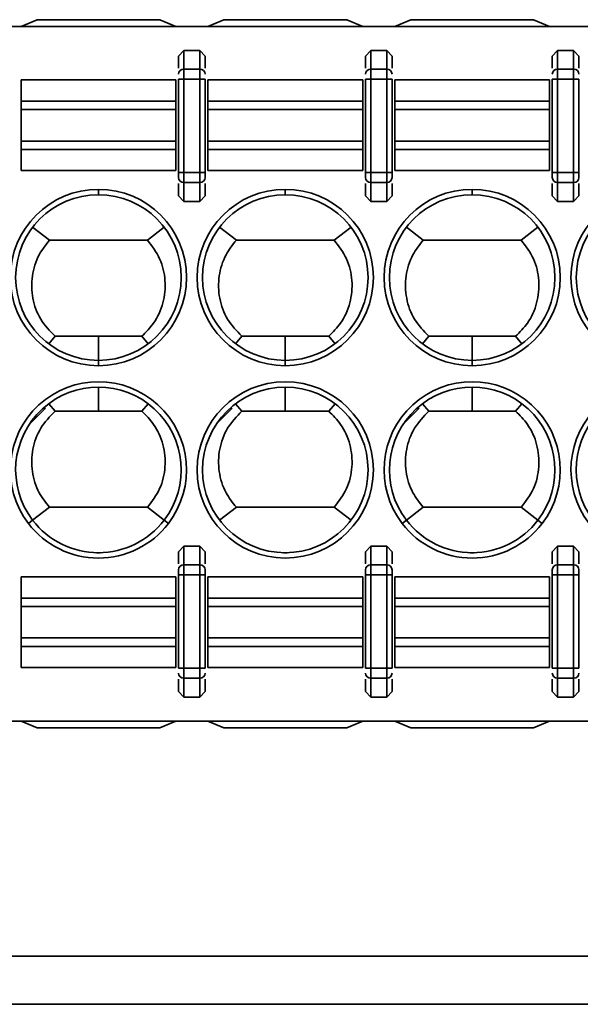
# Model space of a CAD drawing. Header units: millimetres. Extents: x 0 to 420, y 0 to 297.
# Tile 28 of 119: x 130 to 135, y 237 to 246. Entities that reach past the tile are written whole.
import ezdxf

# ---------------------------------------------------------------- set-up
doc = ezdxf.new("R2010")
doc.units = ezdxf.units.MM

msp = doc.modelspace()

# ---------------------------------------------------------------- linework, layer by layer
at = {"color": 7, "linetype": 'Continuous', "lineweight": 35}
for p, q in [((129.9815, 246.015), (130.1315, 246.0775)), ((130.1315, 246.0775), (131.2815, 246.0775)), ((131.2815, 246.0775), (131.4315, 246.015)), ((131.7315, 246.015), (131.8815, 246.0775)), ((131.8815, 246.0775), (133.0315, 246.0775)), ((133.0315, 246.0775), (133.1815, 246.015)), ((133.4815, 246.015), (133.6315, 246.0775)), ((133.6315, 246.0775), (134.7815, 246.0775)), ((134.7815, 246.0775), (134.9315, 246.015)), ((122.6315, 246.015), (140.3348, 246.015)), ((131.4565, 245.7369), (131.5065, 245.7901)), ((131.5065, 245.7901), (131.5065, 245.6139)), ((131.5065, 245.7901), (131.6565, 245.7901)), ((131.6565, 245.7901), (131.6565, 245.6139)), ((131.6565, 245.7901), (131.7065, 245.7369)), ((133.2065, 245.7369), (133.2565, 245.7901)), ((133.2565, 245.7901), (133.2565, 245.6139)), ((133.2565, 245.7901), (133.4065, 245.7901)), ((133.4065, 245.7901), (133.4065, 245.6139)), ((133.4065, 245.7901), (133.4565, 245.7369)), ((134.9565, 245.7369), (135.0065, 245.7901)), ((135.0065, 245.7901), (135.0065, 245.6139)), ((135.0065, 245.7901), (135.1565, 245.7901)), ((135.1565, 245.7901), (135.1565, 245.6139)), ((135.1565, 245.7901), (135.2065, 245.7369)), ((131.4565, 245.7369), (131.4565, 245.6241)), ((131.7065, 245.6241), (131.7065, 245.7369)), ((133.2065, 245.7369), (133.2065, 245.6241)), ((133.4565, 245.6241), (133.4565, 245.7369)), ((134.9565, 245.7369), (134.9565, 245.6241)), ((135.2065, 245.6241), (135.2065, 245.7369)), ((131.5065, 245.6139), (131.5065, 245.5199)), ((131.5065, 245.6139), (131.6565, 245.6139)), ((131.6565, 245.6139), (131.6565, 245.5199)), ((133.2565, 245.5199), (133.2565, 245.6139)), ((133.2565, 245.6139), (133.4065, 245.6139)), ((133.4065, 245.6139), (133.4065, 245.5199)), ((135.0065, 245.5199), (135.0065, 245.6139)), ((135.0065, 245.6139), (135.1565, 245.6139)), ((135.1565, 245.6139), (135.1565, 245.5199)), ((129.9815, 245.3165), (129.9815, 245.515)), ((129.9815, 245.515), (131.4315, 245.515)), ((131.4315, 245.3165), (131.4315, 245.515)), ((131.4565, 245.5199), (131.5065, 245.5199)), ((131.4565, 245.5199), (131.4565, 244.6477)), ((131.5065, 244.6477), (131.5065, 245.5199)), ((131.5065, 245.5199), (131.6565, 245.5199)), ((131.6565, 245.5199), (131.7065, 245.5199)), ((131.6565, 245.5199), (131.6565, 244.6477)), ((131.7065, 244.6477), (131.7065, 245.5199)), ((131.7315, 245.3165), (131.7315, 245.515)), ((131.7315, 245.515), (133.1815, 245.515)), ((133.1815, 245.3165), (133.1815, 245.515)), ((133.2565, 245.5199), (133.2065, 245.5199)), ((133.2065, 245.5199), (133.2065, 244.6477)), ((133.2565, 244.6477), (133.2565, 245.5199)), ((133.2565, 245.5199), (133.4065, 245.5199)), ((133.4065, 245.5199), (133.4565, 245.5199)), ((133.4065, 245.5199), (133.4065, 244.6477)), ((133.4565, 244.6477), (133.4565, 245.5199)), ((133.4815, 245.3165), (133.4815, 245.515)), ((133.4815, 245.515), (134.9315, 245.515)), ((134.9315, 245.3165), (134.9315, 245.515)), ((135.0065, 245.5199), (134.9565, 245.5199)), ((134.9565, 245.5199), (134.9565, 244.6477)), ((135.0065, 244.6477), (135.0065, 245.5199)), ((135.0065, 245.5199), (135.1565, 245.5199)), ((135.1565, 245.5199), (135.2065, 245.5199)), ((135.1565, 245.5199), (135.1565, 244.6477)), ((135.2065, 244.6477), (135.2065, 245.5199)), ((129.9815, 245.2376), (129.9815, 245.3165)), ((129.9815, 245.3165), (131.4315, 245.3165)), ((129.9815, 244.9423), (129.9815, 245.2376)), ((129.9815, 245.2376), (131.4315, 245.2376)), ((131.4315, 245.2376), (131.4315, 245.3165)), ((131.4315, 244.9423), (131.4315, 245.2376)), ((131.7315, 245.2376), (131.7315, 245.3165)), ((131.7315, 245.3165), (133.1815, 245.3165)), ((131.7315, 244.9423), (131.7315, 245.2376)), ((131.7315, 245.2376), (133.1815, 245.2376)), ((133.1815, 245.2376), (133.1815, 245.3165)), ((133.1815, 244.9423), (133.1815, 245.2376)), ((133.4815, 245.2376), (133.4815, 245.3165)), ((133.4815, 245.3165), (134.9315, 245.3165)), ((133.4815, 244.9423), (133.4815, 245.2376)), ((133.4815, 245.2376), (134.9315, 245.2376)), ((134.9315, 245.2376), (134.9315, 245.3165)), ((134.9315, 244.9423), (134.9315, 245.2376)), ((129.9815, 244.8634), (129.9815, 244.9423)), ((131.4315, 244.9423), (129.9815, 244.9423)), ((131.4315, 244.8634), (131.4315, 244.9423)), ((131.7315, 244.8634), (131.7315, 244.9423)), ((133.1815, 244.9423), (131.7315, 244.9423)), ((133.1815, 244.8634), (133.1815, 244.9423)), ((133.4815, 244.8634), (133.4815, 244.9423)), ((134.9315, 244.9423), (133.4815, 244.9423)), ((134.9315, 244.8634), (134.9315, 244.9423)), ((129.9815, 244.665), (129.9815, 244.8634)), ((131.4315, 244.8634), (129.9815, 244.8634)), ((131.4315, 244.665), (131.4315, 244.8634)), ((131.7315, 244.665), (131.7315, 244.8634)), ((131.7315, 244.8634), (133.1815, 244.8634)), ((133.1815, 244.665), (133.1815, 244.8634)), ((133.4815, 244.665), (133.4815, 244.8634)), ((134.9315, 244.8634), (133.4815, 244.8634)), ((134.9315, 244.665), (134.9315, 244.8634)), ((131.4315, 244.665), (129.9815, 244.665)), ((131.5065, 244.6477), (131.4565, 244.6477)), ((131.5065, 244.5537), (131.5065, 244.6477)), ((131.6565, 244.6477), (131.5065, 244.6477)), ((131.6565, 244.5537), (131.6565, 244.6477)), ((131.7065, 244.6477), (131.6565, 244.6477)), ((133.1815, 244.665), (131.7315, 244.665)), ((133.2565, 244.6477), (133.2065, 244.6477)), ((133.2565, 244.5537), (133.2565, 244.6477)), ((133.4065, 244.6477), (133.2565, 244.6477)), ((133.4065, 244.5537), (133.4065, 244.6477)), ((133.4565, 244.6477), (133.4065, 244.6477)), ((134.9315, 244.665), (133.4815, 244.665)), ((135.0065, 244.6477), (134.9565, 244.6477)), ((135.0065, 244.5537), (135.0065, 244.6477)), ((135.1565, 244.6477), (135.0065, 244.6477)), ((135.1565, 244.5537), (135.1565, 244.6477)), ((135.2065, 244.6477), (135.1565, 244.6477)), ((131.4565, 244.5436), (131.4565, 244.4307)), ((131.6565, 244.5537), (131.5065, 244.5537)), ((131.5065, 244.3775), (131.5065, 244.5537)), ((131.6565, 244.3775), (131.6565, 244.5537)), ((131.7065, 244.4307), (131.7065, 244.5436)), ((133.2065, 244.5436), (133.2065, 244.4307)), ((133.4065, 244.5537), (133.2565, 244.5537)), ((133.2565, 244.3775), (133.2565, 244.5537)), ((133.4065, 244.3775), (133.4065, 244.5537)), ((133.4565, 244.4307), (133.4565, 244.5436)), ((134.9565, 244.5436), (134.9565, 244.4307)), ((135.1565, 244.5537), (135.0065, 244.5537)), ((135.0065, 244.3775), (135.0065, 244.5537)), ((135.1565, 244.3775), (135.1565, 244.5537)), ((135.2065, 244.4307), (135.2065, 244.5436)), ((130.7065, 244.49), (130.7065, 244.44)), ((131.5065, 244.3775), (131.4565, 244.4307)), ((131.7065, 244.4307), (131.6565, 244.3775)), ((132.4565, 244.44), (132.4565, 244.49)), ((133.2565, 244.3775), (133.2065, 244.4307)), ((133.4565, 244.4307), (133.4065, 244.3775)), ((134.2065, 244.44), (134.2065, 244.49)), ((135.0065, 244.3775), (134.9565, 244.4307)), ((135.2065, 244.4307), (135.1565, 244.3775)), ((131.6565, 244.3775), (131.5065, 244.3775)), ((133.4065, 244.3775), (133.2565, 244.3775)), ((135.1565, 244.3775), (135.0065, 244.3775)), ((130.0906, 244.1354), (130.2483, 244.015)), ((131.1648, 244.015), (131.3225, 244.1354)), ((131.8406, 244.1354), (131.9983, 244.015)), ((133.0724, 244.1354), (132.9148, 244.0149)), ((133.7483, 244.0149), (133.5907, 244.1353)), ((134.8224, 244.1354), (134.6648, 244.0149)), ((130.2483, 244.015), (131.1648, 244.015)), ((131.9983, 244.015), (132.9148, 244.015)), ((133.7483, 244.015), (134.6648, 244.015)), ((130.3003, 243.115), (130.2409, 243.0454)), ((130.7065, 243.115), (130.3003, 243.115)), ((130.7065, 242.89), (130.7065, 243.115)), ((131.1127, 243.115), (130.7065, 243.115)), ((131.1127, 243.115), (131.1722, 243.0455)), ((132.0504, 243.115), (131.9909, 243.0454)), ((132.4565, 243.115), (132.0504, 243.115)), ((132.4565, 243.115), (132.4565, 242.89)), ((132.8628, 243.115), (132.4565, 243.115)), ((132.8627, 243.115), (132.9222, 243.0455)), ((133.8004, 243.115), (133.7409, 243.0454)), ((134.2065, 243.115), (133.8004, 243.115)), ((134.2065, 242.89), (134.2065, 243.115)), ((134.6128, 243.115), (134.2065, 243.115)), ((134.6127, 243.115), (134.6722, 243.0455)), ((130.7065, 242.89), (130.7065, 242.84)), ((132.4565, 242.84), (132.4565, 242.89)), ((134.2065, 242.89), (134.2065, 242.84)), ((130.7065, 242.64), (130.7065, 242.415)), ((132.4565, 242.415), (132.4565, 242.64)), ((134.2065, 242.64), (134.2065, 242.415)), ((130.2409, 242.4845), (130.3003, 242.415)), ((131.1722, 242.4845), (131.1127, 242.4149)), ((131.9909, 242.4845), (132.0503, 242.415)), ((132.9222, 242.4845), (132.8627, 242.4149)), ((133.7409, 242.4845), (133.8003, 242.415)), ((134.6722, 242.4845), (134.6127, 242.4149)), ((130.2096, 242.4432), (130.0627, 242.2963)), ((130.7065, 242.415), (130.3003, 242.415)), ((131.1127, 242.415), (130.7065, 242.415)), ((131.9596, 242.4432), (131.8127, 242.2963)), ((132.4565, 242.415), (132.0503, 242.415)), ((132.8627, 242.415), (132.4565, 242.415)), ((133.7096, 242.4432), (133.5627, 242.2963)), ((134.2065, 242.415), (133.8003, 242.415)), ((134.6127, 242.415), (134.2065, 242.415)), ((130.2483, 241.515), (130.0906, 241.3945)), ((130.2483, 241.515), (131.1648, 241.515)), ((131.1648, 241.515), (131.3224, 241.3946)), ((131.9983, 241.515), (131.8406, 241.3945)), ((131.9983, 241.515), (132.9148, 241.515)), ((133.0725, 241.3945), (132.9148, 241.515)), ((133.7483, 241.515), (133.5906, 241.3945)), ((133.7483, 241.515), (134.6648, 241.515)), ((134.6648, 241.515), (134.8224, 241.3946)), ((130.0906, 241.3945), (130.0509, 241.3642)), ((131.3225, 241.3945), (131.3622, 241.3642)), ((133.5906, 241.3945), (133.5509, 241.3642)), ((134.8225, 241.3945), (134.8622, 241.3642)), ((131.4565, 241.0992), (131.5065, 241.1524)), ((131.4565, 241.0992), (131.4565, 240.9863)), ((131.5065, 241.1524), (131.5065, 240.9762)), ((131.5065, 241.1524), (131.6565, 241.1524)), ((131.6565, 241.1524), (131.6565, 240.9762)), ((131.6565, 241.1524), (131.7065, 241.0992)), ((131.7065, 240.9863), (131.7065, 241.0992)), ((133.2065, 241.0992), (133.2565, 241.1524)), ((133.2065, 241.0992), (133.2065, 240.9863)), ((133.2565, 241.1524), (133.2565, 240.9762)), ((133.2565, 241.1524), (133.4065, 241.1524)), ((133.4065, 241.1524), (133.4065, 240.9762)), ((133.4065, 241.1524), (133.4565, 241.0992)), ((133.4565, 240.9863), (133.4565, 241.0992)), ((134.9565, 241.0992), (135.0065, 241.1524)), ((134.9565, 241.0992), (134.9565, 240.9863)), ((135.0065, 241.1524), (135.0065, 240.9762)), ((135.0065, 241.1524), (135.1565, 241.1524)), ((135.1565, 241.1524), (135.1565, 240.9762)), ((135.1565, 241.1524), (135.2065, 241.0992)), ((135.2065, 240.9863), (135.2065, 241.0992)), ((130.7242, 241.0902), (130.6889, 241.0902)), ((132.4742, 241.0902), (132.4389, 241.0902)), ((134.2242, 241.0902), (134.1889, 241.0902)), ((131.5065, 240.9762), (131.5065, 240.8822)), ((131.5065, 240.9762), (131.6565, 240.9762)), ((131.6565, 240.9762), (131.6565, 240.8822)), ((133.2565, 240.8822), (133.2565, 240.9762)), ((133.2565, 240.9762), (133.4065, 240.9762)), ((133.4065, 240.9762), (133.4065, 240.8822)), ((135.0065, 240.9762), (135.0065, 240.8822)), ((135.0065, 240.9762), (135.1565, 240.9762)), ((135.1565, 240.9762), (135.1565, 240.8822)), ((129.9815, 240.865), (129.9815, 240.6665)), ((129.9815, 240.865), (131.4315, 240.865)), ((131.4315, 240.865), (131.4315, 240.6665)), ((131.4565, 240.8822), (131.5065, 240.8822)), ((131.4565, 240.8822), (131.4565, 240.01)), ((131.5065, 240.01), (131.5065, 240.8822)), ((131.5065, 240.8822), (131.6565, 240.8822)), ((131.6565, 240.8822), (131.7065, 240.8822)), ((131.6565, 240.8822), (131.6565, 240.01)), ((131.7065, 240.01), (131.7065, 240.8822)), ((131.7315, 240.865), (131.7315, 240.6665)), ((131.7315, 240.865), (133.1815, 240.865)), ((133.1815, 240.865), (133.1815, 240.6665)), ((133.2565, 240.8822), (133.2065, 240.8822)), ((133.2065, 240.8822), (133.2065, 240.01)), ((133.2565, 240.01), (133.2565, 240.8822)), ((133.2565, 240.8822), (133.4065, 240.8822)), ((133.4065, 240.8822), (133.4565, 240.8822)), ((133.4065, 240.8822), (133.4065, 240.01)), ((133.4565, 240.01), (133.4565, 240.8822)), ((133.4815, 240.865), (133.4815, 240.6665)), ((133.4815, 240.865), (134.9315, 240.865)), ((134.9315, 240.865), (134.9315, 240.6665)), ((134.9565, 240.8822), (135.0065, 240.8822)), ((134.9565, 240.8822), (134.9565, 240.01)), ((135.0065, 240.01), (135.0065, 240.8822)), ((135.0065, 240.8822), (135.1565, 240.8822)), ((135.1565, 240.8822), (135.2065, 240.8822)), ((135.1565, 240.8822), (135.1565, 240.01)), ((135.2065, 240.01), (135.2065, 240.8822)), ((129.9815, 240.6665), (129.9815, 240.5876)), ((131.4315, 240.6665), (129.9815, 240.6665)), ((131.4315, 240.6665), (131.4315, 240.5876)), ((131.7315, 240.6665), (131.7315, 240.5876)), ((131.7315, 240.6665), (133.1815, 240.6665)), ((133.1815, 240.6665), (133.1815, 240.5876)), ((133.4815, 240.6665), (133.4815, 240.5876)), ((133.4815, 240.6665), (134.9315, 240.6665)), ((134.9315, 240.6665), (134.9315, 240.5876)), ((129.9815, 240.5876), (129.9815, 240.2923)), ((129.9815, 240.5876), (131.4315, 240.5876)), ((131.4315, 240.5876), (131.4315, 240.2923)), ((131.7315, 240.5876), (131.7315, 240.2923)), ((131.7315, 240.5876), (133.1815, 240.5876)), ((133.1815, 240.5876), (133.1815, 240.2923)), ((133.4815, 240.5876), (133.4815, 240.2923)), ((133.4815, 240.5876), (134.9315, 240.5876)), ((134.9315, 240.5876), (134.9315, 240.2923)), ((129.9815, 240.2923), (129.9815, 240.2134)), ((131.4315, 240.2923), (129.9815, 240.2923)), ((131.4315, 240.2923), (131.4315, 240.2134)), ((131.7315, 240.2923), (131.7315, 240.2134)), ((133.1815, 240.2923), (131.7315, 240.2923)), ((133.1815, 240.2923), (133.1815, 240.2134)), ((133.4815, 240.2923), (133.4815, 240.2134)), ((134.9315, 240.2923), (133.4815, 240.2923)), ((134.9315, 240.2923), (134.9315, 240.2134)), ((129.9815, 240.2134), (129.9815, 240.015)), ((131.4315, 240.2134), (129.9815, 240.2134)), ((131.4315, 240.2134), (131.4315, 240.015)), ((131.7315, 240.2134), (131.7315, 240.015)), ((133.1815, 240.2134), (131.7315, 240.2134)), ((133.1815, 240.2134), (133.1815, 240.015)), ((133.4815, 240.2134), (133.4815, 240.015)), ((134.9315, 240.2134), (133.4815, 240.2134)), ((134.9315, 240.2134), (134.9315, 240.015)), ((131.4315, 240.015), (129.9815, 240.015)), ((131.5065, 240.01), (131.4565, 240.01)), ((131.5065, 239.916), (131.5065, 240.01)), ((131.6565, 240.01), (131.5065, 240.01)), ((131.6565, 239.916), (131.6565, 240.01)), ((131.7065, 240.01), (131.6565, 240.01)), ((133.1815, 240.015), (131.7315, 240.015)), ((133.2565, 240.01), (133.2065, 240.01)), ((133.2565, 239.916), (133.2565, 240.01)), ((133.4065, 240.01), (133.2565, 240.01)), ((133.4065, 239.916), (133.4065, 240.01)), ((133.4565, 240.01), (133.4065, 240.01)), ((134.9315, 240.015), (133.4815, 240.015)), ((135.0065, 240.01), (134.9565, 240.01)), ((135.0065, 240.01), (135.0065, 239.916)), ((135.1565, 240.01), (135.0065, 240.01)), ((135.1565, 239.916), (135.1565, 240.01)), ((135.2065, 240.01), (135.1565, 240.01)), ((131.4565, 239.9059), (131.4565, 239.793)), ((131.6565, 239.916), (131.5065, 239.916)), ((131.5065, 239.7398), (131.5065, 239.916)), ((131.6565, 239.7398), (131.6565, 239.916)), ((131.7065, 239.793), (131.7065, 239.9059)), ((133.2065, 239.9059), (133.2065, 239.793)), ((133.4065, 239.916), (133.2565, 239.916)), ((133.2565, 239.7398), (133.2565, 239.916)), ((133.4065, 239.7398), (133.4065, 239.916)), ((133.4565, 239.793), (133.4565, 239.9059)), ((134.9565, 239.9059), (134.9565, 239.793)), ((135.1565, 239.916), (135.0065, 239.916)), ((135.0065, 239.916), (135.0065, 239.7398)), ((135.1565, 239.7398), (135.1565, 239.916)), ((135.2065, 239.793), (135.2065, 239.9059)), ((131.5065, 239.7398), (131.4565, 239.793)), ((131.6565, 239.7398), (131.5065, 239.7398)), ((131.7065, 239.793), (131.6565, 239.7398)), ((133.2565, 239.7398), (133.2065, 239.793)), ((133.4065, 239.7398), (133.2565, 239.7398)), ((133.4565, 239.793), (133.4065, 239.7398)), ((135.0065, 239.7398), (134.9565, 239.793)), ((135.1565, 239.7398), (135.0065, 239.7398)), ((135.2065, 239.793), (135.1565, 239.7398)), ((122.6315, 239.515), (140.3348, 239.515)), ((129.9815, 239.515), (130.1315, 239.4525)), ((130.1315, 239.4525), (131.2815, 239.4525)), ((131.2815, 239.4525), (131.4315, 239.515)), ((131.7315, 239.515), (131.8815, 239.4525)), ((131.8815, 239.4525), (133.0315, 239.4525)), ((133.0315, 239.4525), (133.1815, 239.515)), ((133.4815, 239.515), (133.6315, 239.4525)), ((133.6315, 239.4525), (134.7815, 239.4525)), ((134.7815, 239.4525), (134.9315, 239.515)), ((206.9816, 237.315), (85.3815, 237.315)), ((206.9816, 236.865), (85.3815, 236.865))]:
    msp.add_line(p, q, dxfattribs=at)
for radius in [0.825, 0.775]:
    msp.add_circle((132.4565, 241.865), radius, dxfattribs=at)
for centre, radius, start, end in [((131.5051, 245.5654), 0.0486, 88.27756, 178.15942), ((131.658, 245.5654), 0.0486, 1.84058, 91.72244), ((133.2551, 245.5654), 0.0486, 88.27756, 178.15942), ((133.408, 245.5654), 0.0486, 1.84058, 91.72244), ((135.0051, 245.5654), 0.0486, 88.27756, 178.15942), ((135.158, 245.5654), 0.0486, 1.84058, 91.72244), ((131.5051, 244.6023), 0.0486, 181.84058, 271.72244), ((131.658, 244.6023), 0.0486, 268.27756, 358.15942), ((133.2551, 244.6023), 0.0486, 181.84058, 271.72244), ((133.408, 244.6023), 0.0486, 268.27756, 358.15942), ((135.0051, 244.6023), 0.0486, 181.84058, 271.72244), ((135.158, 244.6023), 0.0486, 268.27756, 358.15942), ((130.7065, 243.665), 0.825, 90, 270), ((130.7065, 243.665), 0.775, 90, 270), ((130.7065, 243.665), 0.825, 270, 90), ((130.7065, 243.665), 0.775, 270, 90), ((132.4565, 243.665), 0.825, 90, 270), ((132.4565, 243.665), 0.775, 90, 270), ((132.4565, 243.665), 0.825, 270, 90), ((132.4565, 243.665), 0.775, 270, 90), ((134.2065, 243.665), 0.825, 90, 270), ((134.2065, 243.665), 0.775, 90, 270), ((134.2065, 243.665), 0.825, 270, 90), ((134.2065, 243.665), 0.775, 270, 90), ((135.9565, 243.665), 0.825, 90, 270), ((135.9565, 243.665), 0.775, 90, 270), ((130.7065, 241.865), 0.825, 322.62876, 217.37124), ((134.2065, 241.865), 0.825, 322.62876, 217.37124), ((135.9565, 241.865), 0.825, 322.62876, 217.37124), ((130.7065, 241.865), 0.775, 322.62876, 217.37124), ((134.2065, 241.865), 0.775, 322.62876, 217.37124), ((135.9565, 241.865), 0.775, 322.62876, 217.37124), ((130.7065, 241.865), 0.775, 217.37124, 322.62876), ((134.2065, 241.865), 0.775, 217.37124, 322.62876), ((130.7065, 241.865), 0.825, 217.37124, 322.62876), ((134.2065, 241.865), 0.825, 217.37124, 322.62876), ((131.5051, 240.9276), 0.0486, 88.27713, 178.15872), ((131.658, 240.9276), 0.0486, 1.84128, 91.72287), ((133.2551, 240.9276), 0.0486, 88.27713, 178.15872), ((133.408, 240.9276), 0.0486, 1.84128, 91.72287), ((135.0051, 240.9276), 0.0486, 88.27713, 178.15872), ((135.158, 240.9276), 0.0486, 1.84128, 91.72287), ((131.5051, 239.9646), 0.0486, 181.83989, 271.722), ((131.658, 239.9646), 0.0486, 268.278, 358.16011), ((133.2551, 239.9646), 0.0486, 181.83989, 271.722), ((133.408, 239.9646), 0.0486, 268.278, 358.16011), ((135.0051, 239.9646), 0.0486, 181.83989, 271.722), ((135.158, 239.9646), 0.0486, 268.278, 358.16011)]:
    msp.add_arc(centre, radius, start, end, dxfattribs=at)
for points, knots in [([(131.4565, 244.6477), (131.4565, 244.6426), (131.4565, 244.6324), (131.4565, 244.6187), (131.4565, 244.6071), (131.4565, 244.6028), (131.4565, 244.6007)], [0, 0, 0, 0, 0.248599, 0.499997, 0.748813, 1, 1, 1, 1]), ([(131.7065, 244.6007), (131.7065, 244.6028), (131.7065, 244.6071), (131.7065, 244.6186), (131.7065, 244.6323), (131.7065, 244.6426), (131.7065, 244.6477)], [0, 0, 0, 0, 0.2482034, 0.499722, 0.7484217, 1, 1, 1, 1]), ([(133.2065, 244.6477), (133.2065, 244.6426), (133.2065, 244.6324), (133.2065, 244.6187), (133.2065, 244.6071), (133.2065, 244.6028), (133.2065, 244.6007)], [0, 0, 0, 0, 0.248599, 0.499997, 0.748813, 1, 1, 1, 1]), ([(133.4565, 244.6007), (133.4565, 244.6028), (133.4565, 244.6071), (133.4565, 244.6186), (133.4565, 244.6323), (133.4565, 244.6426), (133.4565, 244.6477)], [0, 0, 0, 0, 0.2482034, 0.499722, 0.7484217, 1, 1, 1, 1]), ([(134.9565, 244.6477), (134.9565, 244.6426), (134.9565, 244.6324), (134.9565, 244.6187), (134.9565, 244.6071), (134.9565, 244.6028), (134.9565, 244.6007)], [0, 0, 0, 0, 0.248599, 0.499997, 0.748813, 1, 1, 1, 1]), ([(135.2065, 244.6007), (135.2065, 244.6028), (135.2065, 244.6071), (135.2065, 244.6186), (135.2065, 244.6323), (135.2065, 244.6426), (135.2065, 244.6477)], [0, 0, 0, 0, 0.2482034, 0.499722, 0.7484217, 1, 1, 1, 1]), ([(130.3003, 243.115), (130.2516, 243.1656), (130.1542, 243.267), (130.0817, 243.4696), (130.0767, 243.6807), (130.1355, 243.8722), (130.2135, 243.9709), (130.2483, 244.015)], [0, 0, 0, 0, 0.208496, 0.417035, 0.625465, 0.83302, 1, 1, 1, 1]), ([(131.1648, 244.015), (131.2075, 243.9588), (131.2928, 243.8466), (131.3412, 243.6364), (131.3214, 243.426), (131.2407, 243.243), (131.1521, 243.1544), (131.1127, 243.115)], [0, 0, 0, 0, 0.209021, 0.418063, 0.626757, 0.834185, 1, 1, 1, 1]), ([(132.0504, 243.1149), (132.0016, 243.1656), (131.9042, 243.267), (131.8317, 243.4696), (131.8267, 243.6807), (131.8855, 243.8722), (131.9635, 243.9709), (131.9983, 244.015)], [0, 0, 0, 0, 0.208492, 0.417029, 0.625457, 0.83301, 1, 1, 1, 1]), ([(132.9148, 244.015), (132.9575, 243.9588), (133.0428, 243.8466), (133.0912, 243.6364), (133.0714, 243.4259), (132.9907, 243.243), (132.9021, 243.1543), (132.8627, 243.115)], [0, 0, 0, 0, 0.20902, 0.418065, 0.626763, 0.834194, 1, 1, 1, 1]), ([(133.8004, 243.1149), (133.7516, 243.1656), (133.6542, 243.267), (133.5817, 243.4696), (133.5767, 243.6807), (133.6355, 243.8722), (133.7135, 243.9709), (133.7483, 244.015)], [0, 0, 0, 0, 0.208492, 0.417029, 0.625457, 0.83301, 1, 1, 1, 1]), ([(134.6648, 244.015), (134.7075, 243.9588), (134.7928, 243.8466), (134.8412, 243.6364), (134.8214, 243.4259), (134.7407, 243.243), (134.6521, 243.1543), (134.6127, 243.115)], [0, 0, 0, 0, 0.20902, 0.418065, 0.626763, 0.834194, 1, 1, 1, 1]), ([(130.3003, 242.415), (130.2516, 242.3643), (130.1542, 242.2629), (130.0817, 242.0603), (130.0767, 241.8492), (130.1355, 241.6577), (130.2135, 241.559), (130.2483, 241.515)], [0, 0, 0, 0, 0.208496, 0.417035, 0.625465, 0.83302, 1, 1, 1, 1]), ([(131.1648, 241.515), (131.2075, 241.5711), (131.2928, 241.6833), (131.3412, 241.8935), (131.3214, 242.104), (131.2407, 242.2869), (131.1521, 242.3756), (131.1127, 242.415)], [0, 0, 0, 0, 0.209018, 0.41806, 0.626755, 0.834185, 1, 1, 1, 1]), ([(132.0503, 242.415), (132.0016, 242.3643), (131.9042, 242.2629), (131.8317, 242.0603), (131.8267, 241.8492), (131.8855, 241.6577), (131.9635, 241.559), (131.9983, 241.515)], [0, 0, 0, 0, 0.208496, 0.417035, 0.625465, 0.83302, 1, 1, 1, 1]), ([(132.9148, 241.515), (132.9575, 241.5711), (133.0428, 241.6833), (133.0912, 241.8935), (133.0714, 242.104), (132.9907, 242.2869), (132.9021, 242.3756), (132.8627, 242.415)], [0, 0, 0, 0, 0.209018, 0.41806, 0.626756, 0.834185, 1, 1, 1, 1]), ([(133.8003, 242.415), (133.7516, 242.3643), (133.6542, 242.2629), (133.5817, 242.0603), (133.5767, 241.8492), (133.6355, 241.6577), (133.7135, 241.559), (133.7483, 241.515)], [0, 0, 0, 0, 0.208496, 0.417035, 0.625465, 0.83302, 1, 1, 1, 1]), ([(134.6648, 241.515), (134.7075, 241.5711), (134.7928, 241.6833), (134.8412, 241.8935), (134.8214, 242.104), (134.7407, 242.2869), (134.6521, 242.3756), (134.6127, 242.415)], [0, 0, 0, 0, 0.209018, 0.41806, 0.626756, 0.834185, 1, 1, 1, 1]), ([(131.4565, 240.9292), (131.4565, 240.9271), (131.4565, 240.9228), (131.4565, 240.9113), (131.4565, 240.8976), (131.4565, 240.8874), (131.4565, 240.8822)], [0, 0, 0, 0, 0.248596, 0.500001, 0.748802, 1, 1, 1, 1]), ([(131.7065, 240.8822), (131.7065, 240.8873), (131.7065, 240.8975), (131.7065, 240.9112), (131.7065, 240.9228), (131.7065, 240.9271), (131.7065, 240.9292)], [0, 0, 0, 0, 0.2482014, 0.4997132, 0.7484369, 1, 1, 1, 1]), ([(133.2065, 240.9292), (133.2065, 240.9271), (133.2065, 240.9228), (133.2065, 240.9113), (133.2065, 240.8976), (133.2065, 240.8874), (133.2065, 240.8822)], [0, 0, 0, 0, 0.248596, 0.500001, 0.748802, 1, 1, 1, 1]), ([(133.4565, 240.8822), (133.4565, 240.8873), (133.4565, 240.8975), (133.4565, 240.9112), (133.4565, 240.9228), (133.4565, 240.9271), (133.4565, 240.9292)], [0, 0, 0, 0, 0.2482014, 0.4997132, 0.7484369, 1, 1, 1, 1]), ([(134.9565, 240.9292), (134.9565, 240.9271), (134.9565, 240.9228), (134.9565, 240.9113), (134.9565, 240.8976), (134.9565, 240.8874), (134.9565, 240.8822)], [0, 0, 0, 0, 0.248596, 0.500001, 0.748802, 1, 1, 1, 1]), ([(135.2065, 240.8822), (135.2065, 240.8873), (135.2065, 240.8975), (135.2065, 240.9112), (135.2065, 240.9228), (135.2065, 240.9271), (135.2065, 240.9292)], [0, 0, 0, 0, 0.2482014, 0.4997132, 0.7484369, 1, 1, 1, 1])]:
    msp.add_open_spline(points, degree=3, knots=knots, dxfattribs=at)

doc.saveas('drawing.dxf')
